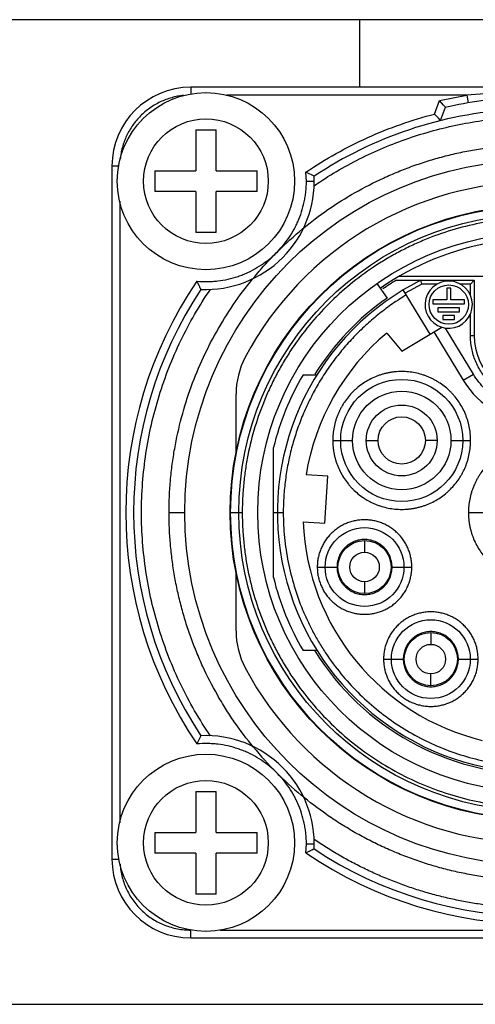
# Model space of a CAD drawing. Header units: millimetres. Extents: x 0 to 2550, y 0 to 1188.
# Tile 25 of 221: x 145.56 to 146.72, y 336.25 to 338.75. Entities that reach past the tile are written whole.
import ezdxf

# ---------------------------------------------------------------- set-up
doc = ezdxf.new("R2010")
doc.units = ezdxf.units.MM
doc.header["$LTSCALE"] = 46.255
for name, color, linetype in [('A2600102_ABL357', 7, 'CONTINUOUS'), ('CSPPN-ST-M2_5-5_PBL470', 7, 'CONTINUOUS'), ('CSPPN-ST-M2_5-5_PBL471', 7, 'CONTINUOUS'), ('E2030301_ABL358', 7, 'CONTINUOUS'), ('M2000202_PBL466', 7, 'CONTINUOUS'), ('M2000801_PBL346', 7, 'CONTINUOUS'), ('R2538000302_HARNESS_PBL359', 7, 'CONTINUOUS'), ('왼쪽_14_VBL344', 7, 'CONTINUOUS')]:
    doc.layers.add(name, color=color, linetype=linetype)

# ---------------------------------------------------------------- blocks, each defined once
blk = doc.blocks.new('M2000801_PBL346', base_point=(135.0495, 338.9987))
at = {"layer": 'M2000801_PBL346', "color": 7}
for p, q in [((147.6215, 338.7487), (143.1215, 338.7487)), ((143.1215, 336.2487), (147.6215, 336.2487))]:
    blk.add_line(p, q, dxfattribs=at)
blk = doc.blocks.new('R2538000302_HARNESS_PBL359', base_point=(146.8912, 337.479))
at = {"layer": 'R2538000302_HARNESS_PBL359', "color": 2}
for p, q in [((145.9929, 338.5772), (145.9929, 338.5598)), ((146.694, 338.5572), (146.0842, 338.5572)), ((146.6245, 338.5431), (146.694, 338.5572)), ((146.694, 338.5572), (146.6973, 338.5375)), ((146.6122, 338.5092), (146.6245, 338.5431)), ((146.6272, 338.4925), (146.6395, 338.5262)), ((145.7929, 338.3772), (145.8101, 338.3772)), ((146.2865, 338.3387), (146.2854, 338.3614)), ((146.2865, 338.3387), (146.3065, 338.3387)), ((145.8129, 338.2879), (145.8129, 336.7095)), ((146.5795, 338.0772), (146.5377, 338.0541)), ((146.618, 338.0772), (146.5795, 338.0772)), ((146.7029, 338.0772), (146.6779, 338.0772)), ((146.7029, 338.0492), (146.7029, 338.0772)), ((146.7029, 337.9472), (146.7029, 338.0012)), ((146.7105, 337.8486), (146.6394, 337.9658)), ((146.7029, 337.9472), (146.7129, 337.9472)), ((146.6848, 337.8331), (146.7105, 337.8486)), ((146.3536, 337.6803), (146.4036, 337.6803)), ((146.4386, 337.6803), (146.4686, 337.6803)), ((146.6186, 337.6803), (146.5886, 337.6803)), ((146.6536, 337.6803), (146.7036, 337.6803)), ((145.9379, 337.4972), (145.9779, 337.4972)), ((146.0929, 337.4972), (146.1237, 337.4972)), ((146.2029, 337.4972), (146.2279, 337.4972)), ((146.6979, 337.4972), (146.7479, 337.4972)), ((146.4342, 337.4264), (146.4342, 337.3964)), ((146.3142, 337.3589), (146.3642, 337.3589)), ((146.5042, 337.3589), (146.5542, 337.3589)), ((146.4342, 337.3214), (146.4342, 337.2914)), ((146.6025, 337.1926), (146.6025, 337.1626)), ((146.4825, 337.1251), (146.5325, 337.1251)), ((146.6725, 337.1251), (146.7225, 337.1251)), ((146.6025, 337.0576), (146.6025, 337.0876)), ((146.2854, 336.633), (146.2865, 336.6558)), ((146.2865, 336.6558), (146.3065, 336.6558)), ((145.7929, 336.6172), (145.8108, 336.6172)), ((145.9929, 336.4172), (145.9929, 336.4372)), ((146.0676, 336.4372), (147.6753, 336.4372))]:
    blk.add_line(p, q, dxfattribs=at)
at = {"layer": 'R2538000302_HARNESS_PBL359', "color": 7}
for p, q in [((147.7529, 338.5772), (145.9929, 338.5772)), ((146.6349, 338.5314), (146.6245, 338.5431)), ((146.6395, 338.5262), (146.6349, 338.5314)), ((146.6395, 338.5262), (146.6398, 338.5261)), ((146.6226, 338.4977), (146.6122, 338.5092)), ((146.6272, 338.4925), (146.6226, 338.4977)), ((146.6275, 338.4924), (146.6272, 338.4925)), ((145.7929, 338.3772), (145.7929, 336.6172)), ((146.3062, 338.3513), (146.2854, 338.3614)), ((146.4657, 338.0788), (146.4915, 338.042)), ((146.5152, 338.0872), (146.7129, 338.0872)), ((146.5222, 338.0972), (146.7629, 338.0972)), ((146.5771, 338.0872), (146.5325, 338.0626)), ((146.5795, 338.0772), (146.5771, 338.0872)), ((146.7129, 338.0872), (146.7029, 338.0772)), ((146.7129, 338.0872), (146.7129, 337.9472)), ((146.5664, 338.0072), (146.5325, 338.0626)), ((146.6429, 338.0672), (146.6429, 338.0372)), ((146.6529, 338.0672), (146.6429, 338.0672)), ((146.6529, 338.0372), (146.6529, 338.0672)), ((146.6079, 338.0372), (146.6079, 338.0272)), ((146.6429, 338.0372), (146.6079, 338.0372)), ((146.6079, 338.0272), (146.6879, 338.0272)), ((146.6879, 338.0372), (146.6529, 338.0372)), ((146.6879, 338.0272), (146.6879, 338.0372)), ((146.6007, 337.9501), (146.5664, 338.0072)), ((146.6204, 338.0172), (146.6204, 338.0072)), ((146.6754, 338.0172), (146.6204, 338.0172)), ((146.6204, 338.0072), (146.6754, 338.0072)), ((146.6754, 338.0072), (146.6754, 338.0172)), ((146.6329, 337.9972), (146.6329, 337.9872)), ((146.6629, 337.9972), (146.6329, 337.9972)), ((146.6329, 337.9872), (146.6629, 337.9872)), ((146.6629, 337.9872), (146.6629, 337.9972)), ((146.4905, 337.953), (146.529, 337.907)), ((146.529, 337.907), (146.6302, 337.9679)), ((146.6103, 337.9559), (146.6848, 337.8331)), ((146.6302, 337.9679), (146.6394, 337.9658)), ((146.2783, 337.8472), (146.3134, 337.8472)), ((146.1079, 337.6494), (146.1079, 337.7978)), ((146.2029, 337.3323), (146.2029, 337.6621)), ((146.3409, 337.5899), (146.2857, 337.5932)), ((146.3336, 337.4701), (146.3409, 337.5899)), ((146.2784, 337.4735), (146.3336, 337.4701)), ((146.1079, 337.1966), (146.1079, 337.345)), ((146.3134, 337.1472), (146.2783, 337.1472)), ((146.0189, 336.9305), (146.0087, 336.9097)), ((145.9929, 336.4172), (147.7529, 336.4172))]:
    blk.add_line(p, q, dxfattribs=at)
for centre, radius in [((146.8729, 337.4972), 0.895), ((146.8729, 337.4972), 0.78), ((146.8729, 337.4972), 0.71), ((146.6479, 338.0252), 0.05), ((146.5286, 337.6803), 0.155), ((146.5286, 337.6803), 0.09), ((146.5286, 337.6803), 0.06), ((146.4342, 337.3589), 0.1), ((146.4342, 337.3589), 0.0675), ((146.4342, 337.3589), 0.0375), ((146.6025, 337.1251), 0.1), ((146.6025, 337.1251), 0.0675), ((146.6025, 337.1251), 0.0375)]:
    blk.add_circle(centre, radius, dxfattribs=at)
at = {"layer": 'R2538000302_HARNESS_PBL359', "color": 2}
for centre, radius in [((146.8729, 337.4972), 0.7787), ((146.8729, 337.4972), 0.7579), ((146.5286, 337.6803), 0.125)]:
    blk.add_circle(centre, radius, dxfattribs=at)
at = {"layer": 'R2538000302_HARNESS_PBL359', "color": 7}
for centre, radius, start, end in [((145.9929, 338.3772), 0.2, 90, 180), ((146.8729, 337.4972), 1.055, 92.7288, 102.7664), ((146.8729, 337.4972), 1.025, 93.3968, 123.5678), ((146.0315, 338.3387), 0.275, 267.3726, 2.6274), ((146.8729, 337.4972), 0.84, 28.0165, 151.9835), ((146.8729, 337.4972), 0.695, 99.1067, 125), ((146.8729, 337.4972), 0.69, 121.2323, 124.626), ((146.6479, 338.0252), 0.06, 261.8178, 252.8631), ((146.8729, 337.4972), 1.025, 146.4322, 213.5678), ((146.8729, 337.4972), 0.66, 121.0551, 58.9449), ((146.8729, 337.4972), 0.665, 125, 148.0938), ((146.8729, 337.4972), 0.595, 130, 170.7124), ((146.8729, 337.9472), 0.16, 180, 360), ((146.3079, 337.7978), 0.2, 151.9835, 180.0011), ((146.8729, 337.4972), 0.69, 149.5194, 166.1713), ((146.8729, 337.9472), 0.22, 211.2503, 328.7497), ((146.8729, 337.4972), 0.595, 182.2876, 256.391), ((146.8729, 337.4972), 0.69, 193.8287, 210.4806), ((146.3079, 337.1966), 0.2, 179.9991, 208.0165), ((146.8729, 337.4972), 0.665, 211.9028, 328.0938), ((146.8729, 337.4972), 0.84, 208.0165, 331.9835), ((146.0315, 336.6558), 0.275, 357.3726, 92.6274), ((146.8731, 337.4974), 0.9353, 219.545, 230.1291), ((146.8729, 337.4972), 1.025, 236.4322, 303.5678), ((145.9929, 336.6172), 0.2, 180, 270)]:
    blk.add_arc(centre, radius, start, end, dxfattribs=at)
at = {"layer": 'R2538000302_HARNESS_PBL359', "color": 2}
for start, end in [(145.7934, 214.2066), (235.7934, 304.2066)]:
    blk.add_arc((146.8729, 337.4972), 1.045, start, end, dxfattribs=at)
for points, knots in [([(145.9749, 338.5563), (145.9698, 338.5558), (145.9596, 338.5543), (145.9445, 338.5508), (145.9298, 338.546), (145.9155, 338.54), (145.9018, 338.5327), (145.8888, 338.5243), (145.8766, 338.5149), (145.8652, 338.5044), (145.8548, 338.4929), (145.8454, 338.4807), (145.837, 338.4676), (145.8298, 338.4539), (145.8239, 338.4396), (145.8191, 338.4249), (145.8157, 338.4098), (145.8142, 338.3996), (145.8138, 338.3945)], [0, 0, 0, 0, 0.062508, 0.125004, 0.187503, 0.250003, 0.312502, 0.375001, 0.4375, 0.5, 0.562499, 0.624998, 0.687497, 0.749997, 0.812496, 0.874996, 0.937492, 1, 1, 1, 1]), ([(147.0519, 338.5572), (147.0221, 338.5597), (146.9625, 338.5635), (146.8729, 338.5653), (146.7833, 338.5635), (146.7237, 338.5597), (146.694, 338.5572)], [0, 0, 0, 0, 0.249998, 0.5, 0.750002, 1, 1, 1, 1]), ([(146.2854, 338.3614), (146.3103, 338.3783), (146.3614, 338.41), (146.4419, 338.4506), (146.5256, 338.4842), (146.5831, 338.5017), (146.6122, 338.5092)], [0, 0, 0, 0, 0.250002, 0.5, 0.749998, 1, 1, 1, 1]), ([(146.3062, 338.3272), (146.3247, 338.3398), (146.3624, 338.3638), (146.4213, 338.3959), (146.4823, 338.424), (146.5449, 338.448), (146.609, 338.4677), (146.6743, 338.4832), (146.7405, 338.4942), (146.785, 338.4986), (146.8073, 338.5001)], [0, 0, 0, 0, 0.125, 0.25, 0.375, 0.5, 0.625, 0.75, 0.875, 1, 1, 1, 1]), ([(146.0087, 338.0847), (146.0175, 338.0839), (146.0307, 338.0834), (146.0483, 338.0841), (146.0659, 338.0857), (146.0877, 338.0895), (146.1089, 338.0954), (146.1255, 338.1015), (146.1417, 338.1084), (146.1613, 338.1187), (146.1834, 338.1333), (146.2038, 338.1501), (146.2224, 338.169), (146.239, 338.1897), (146.2509, 338.2083), (146.2593, 338.2238), (146.2668, 338.2398), (146.2746, 338.2604), (146.2803, 338.2818), (146.2835, 338.2991), (146.2858, 338.3166), (146.2865, 338.3299), (146.2865, 338.3387)], [0, 0, 0, 0, 0.062495, 0.093754, 0.125011, 0.187505, 0.25, 0.281258, 0.312516, 0.375011, 0.437505, 0.5, 0.562495, 0.624989, 0.687484, 0.718742, 0.75, 0.812495, 0.874989, 0.906246, 0.937505, 1, 1, 1, 1]), ([(146.8729, 338.2464), (146.8607, 338.2464), (146.8361, 338.2458), (146.7995, 338.2431), (146.7629, 338.2386), (146.7146, 338.2302), (146.6551, 338.2153), (146.5973, 338.1947), (146.5525, 338.1748), (146.5196, 338.1582), (146.4876, 338.1401), (146.4462, 338.1139), (146.3969, 338.0773), (146.3423, 338.0279), (146.2928, 337.9733), (146.2563, 337.924), (146.23, 337.8826), (146.2119, 337.8505), (146.1954, 337.8177), (146.1755, 337.7728), (146.1548, 337.7151), (146.1399, 337.6555), (146.1315, 337.6072), (146.127, 337.5707), (146.1243, 337.534), (146.1237, 337.5095), (146.1237, 337.4972)], [0, 0, 0, 0, 0.031253, 0.06251, 0.093764, 0.125019, 0.187509, 0.25, 0.281255, 0.312509, 0.343764, 0.375019, 0.437509, 0.5, 0.562491, 0.624981, 0.656236, 0.687491, 0.718745, 0.75, 0.812491, 0.874981, 0.906236, 0.93749, 0.968747, 1, 1, 1, 1]), ([(145.8679, 337.4972), (145.8679, 337.5223), (145.8698, 337.5725), (145.8782, 337.6473), (145.8922, 337.7213), (145.9118, 337.794), (145.9366, 337.8651), (145.9668, 337.9342), (146.002, 338.0007), (146.0288, 338.0432), (146.0429, 338.0639)], [0, 0, 0, 0, 0.125001, 0.25, 0.375, 0.5, 0.625, 0.75, 0.874999, 1, 1, 1, 1]), ([(146.5403, 338.0498), (146.5284, 338.0427), (146.5052, 338.0277), (146.4719, 338.0029), (146.4402, 337.9761), (146.4103, 337.9473), (146.3824, 337.9167), (146.3564, 337.8843), (146.3326, 337.8503), (146.311, 337.8148), (146.2918, 337.7781), (146.2749, 337.7401), (146.2606, 337.7012), (146.2487, 337.6614), (146.2395, 337.621), (146.2328, 337.58), (146.2288, 337.5387), (146.2279, 337.511), (146.2279, 337.4972)], [0, 0, 0, 0, 0.062498, 0.125001, 0.1875, 0.25, 0.3125, 0.375, 0.4375, 0.5, 0.5625, 0.625, 0.6875, 0.75, 0.8125, 0.874999, 0.937502, 1, 1, 1, 1]), ([(147.0429, 337.9472), (147.0429, 337.9417), (147.0424, 337.9305), (147.0399, 337.914), (147.0359, 337.8978), (147.0302, 337.8821), (147.0231, 337.8669), (147.0145, 337.8526), (147.0045, 337.8392), (146.9933, 337.8268), (146.9809, 337.8156), (146.9675, 337.8056), (146.9532, 337.797), (146.9381, 337.7899), (146.9224, 337.7843), (146.9061, 337.7802), (146.8896, 337.7778), (146.8729, 337.7769), (146.8562, 337.7778), (146.8397, 337.7802), (146.8235, 337.7843), (146.8078, 337.7899), (146.7927, 337.797), (146.7783, 337.8056), (146.7649, 337.8156), (146.7525, 337.8268), (146.7413, 337.8392), (146.7313, 337.8526), (146.7228, 337.8669), (146.7156, 337.8821), (146.71, 337.8978), (146.7059, 337.914), (146.7035, 337.9305), (146.7029, 337.9417), (146.7029, 337.9472)], [0, 0, 0, 0, 0.031248, 0.062501, 0.09375, 0.125, 0.15625, 0.1875, 0.21875, 0.25, 0.28125, 0.3125, 0.34375, 0.375, 0.40625, 0.4375, 0.46875, 0.5, 0.53125, 0.5625, 0.59375, 0.625, 0.65625, 0.6875, 0.71875, 0.75, 0.78125, 0.8125, 0.84375, 0.875, 0.90625, 0.937499, 0.968752, 1, 1, 1, 1]), ([(146.7036, 337.6803), (146.7036, 337.686), (146.7032, 337.6946), (146.7018, 337.706), (146.7003, 337.7145), (146.6984, 337.7229), (146.6961, 337.7311), (146.6934, 337.7393), (146.6893, 337.75), (146.6832, 337.763), (146.6744, 337.7777), (146.6658, 337.7892), (146.6583, 337.7979), (146.6504, 337.8062), (146.6398, 337.8158), (146.6283, 337.8244), (146.6186, 337.8305), (146.6111, 337.8347), (146.6034, 337.8386), (146.5956, 337.8421), (146.5876, 337.8451), (146.5767, 337.8488), (146.5628, 337.8523), (146.5458, 337.8548), (146.5286, 337.8556), (146.5143, 337.8549), (146.5029, 337.8535), (146.4944, 337.852), (146.486, 337.8502), (146.4777, 337.8479), (146.4696, 337.8451), (146.4589, 337.841), (146.4459, 337.8349), (146.4312, 337.8261), (146.4197, 337.8175), (146.411, 337.81), (146.4027, 337.8021), (146.3931, 337.7915), (146.3845, 337.78), (146.3784, 337.7703), (146.3742, 337.7628), (146.3703, 337.7552), (146.3668, 337.7473), (146.3637, 337.7393), (146.3601, 337.7284), (146.3566, 337.7145), (146.3541, 337.6975), (146.3536, 337.686), (146.3536, 337.6803)], [0, 0, 0, 0, 0.031251, 0.046884, 0.062516, 0.078146, 0.093778, 0.10941, 0.125037, 0.156275, 0.187513, 0.218759, 0.234387, 0.250014, 0.28126, 0.312506, 0.328133, 0.343761, 0.359388, 0.375016, 0.390643, 0.406269, 0.437513, 0.468756, 0.5, 0.531253, 0.546884, 0.562515, 0.578146, 0.593778, 0.60941, 0.625037, 0.656275, 0.687513, 0.718759, 0.734386, 0.750014, 0.78126, 0.812506, 0.828133, 0.843761, 0.859388, 0.875016, 0.890643, 0.906269, 0.937513, 0.968756, 1, 1, 1, 1]), ([(147.0354, 337.8486), (147.0311, 337.8417), (147.0218, 337.8284), (147.0054, 337.8103), (146.9868, 337.7945), (146.9664, 337.7812), (146.9444, 337.7706), (146.9212, 337.7629), (146.8973, 337.7582), (146.8729, 337.7567), (146.8486, 337.7582), (146.8246, 337.7629), (146.8015, 337.7706), (146.7795, 337.7812), (146.759, 337.7945), (146.7404, 337.8103), (146.724, 337.8284), (146.7147, 337.8417), (146.7105, 337.8486)], [0, 0, 0, 0, 0.062499, 0.124997, 0.187499, 0.25, 0.312502, 0.375003, 0.437502, 0.5, 0.562499, 0.624997, 0.687499, 0.75, 0.812502, 0.875003, 0.937501, 1, 1, 1, 1]), ([(146.3536, 337.6803), (146.3536, 337.6746), (146.354, 337.666), (146.3554, 337.6546), (146.3568, 337.6461), (146.3587, 337.6378), (146.361, 337.6295), (146.3637, 337.6213), (146.3679, 337.6106), (146.374, 337.5977), (146.3828, 337.5829), (146.3914, 337.5714), (146.3989, 337.5627), (146.4068, 337.5544), (146.4174, 337.5448), (146.4289, 337.5362), (146.4386, 337.5301), (146.446, 337.5259), (146.4537, 337.522), (146.4616, 337.5186), (146.4696, 337.5155), (146.4805, 337.5119), (146.4944, 337.5084), (146.5114, 337.5059), (146.5286, 337.505), (146.5429, 337.5057), (146.5543, 337.5071), (146.5627, 337.5086), (146.5711, 337.5105), (146.5794, 337.5128), (146.5876, 337.5155), (146.5983, 337.5196), (146.6112, 337.5257), (146.626, 337.5345), (146.6375, 337.5431), (146.6462, 337.5506), (146.6544, 337.5585), (146.6641, 337.5691), (146.6726, 337.5806), (146.6788, 337.5903), (146.683, 337.5978), (146.6868, 337.6055), (146.6903, 337.6133), (146.6934, 337.6213), (146.697, 337.6322), (146.7005, 337.6461), (146.703, 337.6631), (146.7036, 337.6746), (146.7036, 337.6803)], [0, 0, 0, 0, 0.031251, 0.046884, 0.062516, 0.078146, 0.093778, 0.10941, 0.125037, 0.156275, 0.187513, 0.218759, 0.234387, 0.250014, 0.28126, 0.312506, 0.328133, 0.343761, 0.359388, 0.375016, 0.390643, 0.406269, 0.437513, 0.468756, 0.5, 0.531253, 0.546884, 0.562515, 0.578146, 0.593778, 0.60941, 0.625037, 0.656275, 0.687513, 0.718759, 0.734386, 0.750014, 0.78126, 0.812506, 0.828133, 0.843761, 0.859388, 0.875016, 0.890643, 0.906269, 0.937513, 0.968756, 1, 1, 1, 1]), ([(147.0479, 337.4972), (147.0479, 337.5029), (147.0475, 337.5115), (147.0461, 337.5229), (147.0447, 337.5314), (147.0428, 337.5398), (147.0405, 337.5481), (147.0378, 337.5562), (147.0336, 337.5669), (147.0275, 337.5799), (147.0187, 337.5946), (147.0101, 337.6061), (147.0026, 337.6148), (146.9947, 337.6231), (146.9841, 337.6327), (146.9726, 337.6413), (146.9629, 337.6474), (146.9555, 337.6516), (146.9478, 337.6555), (146.9399, 337.659), (146.9319, 337.6621), (146.921, 337.6657), (146.9071, 337.6692), (146.8901, 337.6717), (146.8729, 337.6725), (146.8586, 337.6718), (146.8472, 337.6704), (146.8388, 337.6689), (146.8304, 337.6671), (146.8221, 337.6648), (146.8139, 337.662), (146.8032, 337.6579), (146.7903, 337.6518), (146.7755, 337.643), (146.764, 337.6344), (146.7553, 337.6269), (146.7471, 337.619), (146.7374, 337.6084), (146.7289, 337.5969), (146.7227, 337.5872), (146.7185, 337.5798), (146.7147, 337.5721), (146.7112, 337.5642), (146.7081, 337.5562), (146.7045, 337.5453), (146.701, 337.5314), (146.6985, 337.5144), (146.6979, 337.5029), (146.6979, 337.4972)], [0, 0, 0, 0, 0.031251, 0.046884, 0.062516, 0.078146, 0.093778, 0.10941, 0.125037, 0.156275, 0.187513, 0.218759, 0.234387, 0.250014, 0.28126, 0.312506, 0.328133, 0.343761, 0.359388, 0.375016, 0.390643, 0.406269, 0.437513, 0.468756, 0.5, 0.531253, 0.546884, 0.562515, 0.578146, 0.593778, 0.60941, 0.625037, 0.656275, 0.687513, 0.718759, 0.734386, 0.750014, 0.78126, 0.812506, 0.828133, 0.843761, 0.859388, 0.875016, 0.890643, 0.906269, 0.937513, 0.968756, 1, 1, 1, 1]), ([(146.0429, 336.9305), (146.0288, 336.9512), (146.002, 336.9937), (145.9668, 337.0603), (145.9366, 337.1293), (145.9118, 337.2004), (145.8922, 337.2731), (145.8782, 337.3471), (145.8698, 337.422), (145.8679, 337.4721), (145.8679, 337.4972)], [0, 0, 0, 0, 0.125001, 0.25, 0.375, 0.5, 0.625, 0.75, 0.874999, 1, 1, 1, 1]), ([(146.1237, 337.4972), (146.1237, 337.485), (146.1243, 337.4604), (146.127, 337.4237), (146.1315, 337.3872), (146.1399, 337.3389), (146.1548, 337.2794), (146.1755, 337.2216), (146.1954, 337.1768), (146.2119, 337.1439), (146.23, 337.1119), (146.2563, 337.0704), (146.2928, 337.0211), (146.3423, 336.9666), (146.3969, 336.9171), (146.456, 336.8733), (146.5192, 336.8354), (146.5857, 336.8039), (146.6551, 336.7791), (146.7265, 336.7612), (146.7994, 336.7504), (146.8729, 336.7468), (146.9465, 336.7504), (147.0193, 336.7612), (147.0908, 336.7791), (147.1601, 336.8039), (147.2267, 336.8354), (147.2898, 336.8733), (147.349, 336.9171), (147.4036, 336.9666), (147.453, 337.0211), (147.4896, 337.0704), (147.5158, 337.1119), (147.5339, 337.1439), (147.5505, 337.1768), (147.5704, 337.2216), (147.591, 337.2794), (147.606, 337.3389), (147.6143, 337.3872), (147.6188, 337.4237), (147.6215, 337.4604), (147.6222, 337.485), (147.6222, 337.4972)], [0, 0, 0, 0, 0.015628, 0.031257, 0.046886, 0.062514, 0.093762, 0.125009, 0.140638, 0.156266, 0.171895, 0.187524, 0.218771, 0.250019, 0.281266, 0.312514, 0.343762, 0.375009, 0.406257, 0.437505, 0.468752, 0.5, 0.531248, 0.562495, 0.593743, 0.624991, 0.656238, 0.687486, 0.718734, 0.749981, 0.781229, 0.812476, 0.828105, 0.843734, 0.859362, 0.874991, 0.906238, 0.937486, 0.953114, 0.968743, 0.984372, 1, 1, 1, 1]), ([(146.2279, 337.4972), (146.2279, 337.4867), (146.2284, 337.4656), (146.2308, 337.434), (146.2346, 337.4025), (146.2419, 337.3609), (146.2547, 337.3097), (146.2725, 337.2599), (146.2896, 337.2213), (146.3039, 337.193), (146.3195, 337.1655), (146.3421, 337.1298), (146.3735, 337.0874), (146.4161, 337.0404), (146.4631, 336.9978), (146.514, 336.9601), (146.5684, 336.9275), (146.6257, 336.9004), (146.6854, 336.879), (146.7469, 336.8636), (146.8096, 336.8543), (146.8729, 336.8512), (146.9362, 336.8543), (146.999, 336.8636), (147.0605, 336.879), (147.1202, 336.9004), (147.1775, 336.9275), (147.2318, 336.9601), (147.2828, 336.9978), (147.3297, 337.0404), (147.3723, 337.0874), (147.4038, 337.1298), (147.4264, 337.1655), (147.442, 337.193), (147.4562, 337.2213), (147.4733, 337.2599), (147.4911, 337.3097), (147.504, 337.3609), (147.5112, 337.4025), (147.5151, 337.434), (147.5174, 337.4656), (147.5179, 337.4867), (147.5179, 337.4972)], [0, 0, 0, 0, 0.015628, 0.031257, 0.046886, 0.062514, 0.093762, 0.125009, 0.140638, 0.156266, 0.171895, 0.187524, 0.218771, 0.250019, 0.281266, 0.312514, 0.343762, 0.375009, 0.406257, 0.437505, 0.468752, 0.5, 0.531248, 0.562495, 0.593743, 0.624991, 0.656238, 0.687486, 0.718734, 0.749981, 0.781229, 0.812476, 0.828105, 0.843734, 0.859362, 0.874991, 0.906238, 0.937486, 0.953114, 0.968743, 0.984372, 1, 1, 1, 1]), ([(146.5542, 337.3589), (146.5542, 337.3628), (146.5538, 337.3707), (146.5521, 337.3823), (146.5492, 337.3938), (146.5453, 337.4049), (146.5402, 337.4156), (146.5342, 337.4257), (146.5271, 337.4351), (146.5192, 337.4439), (146.5105, 337.4518), (146.501, 337.4589), (146.4909, 337.4649), (146.4802, 337.4699), (146.4691, 337.4739), (146.4577, 337.4768), (146.446, 337.4785), (146.4342, 337.4791), (146.4224, 337.4785), (146.4108, 337.4768), (146.3993, 337.4739), (146.3882, 337.4699), (146.3775, 337.4649), (146.3674, 337.4589), (146.358, 337.4518), (146.3492, 337.4439), (146.3413, 337.4351), (146.3342, 337.4257), (146.3282, 337.4155), (146.3232, 337.4049), (146.3192, 337.3938), (146.3163, 337.3823), (146.3146, 337.3707), (146.3142, 337.3628), (146.3142, 337.3589)], [0, 0, 0, 0, 0.031245, 0.062515, 0.093778, 0.125026, 0.156248, 0.187474, 0.218729, 0.250007, 0.281279, 0.312538, 0.343804, 0.37507, 0.406308, 0.437537, 0.468767, 0.5, 0.531255, 0.562515, 0.593776, 0.625026, 0.656248, 0.687474, 0.718729, 0.750007, 0.781279, 0.812538, 0.843804, 0.87507, 0.906308, 0.937535, 0.96877, 1, 1, 1, 1]), ([(146.6979, 337.4972), (146.6979, 337.4915), (146.6983, 337.4829), (146.6997, 337.4715), (146.7012, 337.463), (146.7031, 337.4547), (146.7054, 337.4464), (146.7081, 337.4382), (146.7122, 337.4275), (146.7183, 337.4146), (146.7271, 337.3998), (146.7357, 337.3883), (146.7432, 337.3796), (146.7511, 337.3714), (146.7617, 337.3617), (146.7732, 337.3531), (146.7829, 337.347), (146.7904, 337.3428), (146.7981, 337.3389), (146.8059, 337.3355), (146.8139, 337.3324), (146.8248, 337.3288), (146.8387, 337.3253), (146.8557, 337.3228), (146.8729, 337.3219), (146.8872, 337.3226), (146.8986, 337.324), (146.9071, 337.3255), (146.9155, 337.3274), (146.9238, 337.3297), (146.9319, 337.3324), (146.9426, 337.3365), (146.9556, 337.3426), (146.9703, 337.3514), (146.9818, 337.36), (146.9905, 337.3675), (146.9988, 337.3754), (147.0084, 337.386), (147.017, 337.3975), (147.0231, 337.4072), (147.0273, 337.4147), (147.0312, 337.4224), (147.0347, 337.4302), (147.0378, 337.4382), (147.0414, 337.4491), (147.0449, 337.463), (147.0474, 337.48), (147.0479, 337.4915), (147.0479, 337.4972)], [0, 0, 0, 0, 0.031251, 0.046884, 0.062516, 0.078146, 0.093778, 0.10941, 0.125037, 0.156275, 0.187513, 0.218759, 0.234387, 0.250014, 0.28126, 0.312506, 0.328133, 0.343761, 0.359388, 0.375016, 0.390643, 0.406269, 0.437513, 0.468756, 0.5, 0.531253, 0.546884, 0.562515, 0.578146, 0.593778, 0.60941, 0.625037, 0.656275, 0.687513, 0.718759, 0.734386, 0.750014, 0.78126, 0.812506, 0.828133, 0.843761, 0.859388, 0.875016, 0.890643, 0.906269, 0.937513, 0.968756, 1, 1, 1, 1]), ([(146.5042, 337.3589), (146.5042, 337.3612), (146.504, 337.3658), (146.503, 337.3726), (146.5013, 337.3792), (146.4982, 337.3879), (146.4928, 337.398), (146.4855, 337.4069), (146.4787, 337.4131), (146.4732, 337.4172), (146.4673, 337.4207), (146.459, 337.4246), (146.448, 337.428), (146.4342, 337.4293), (146.4205, 337.428), (146.4095, 337.4246), (146.4012, 337.4207), (146.3953, 337.4172), (146.3897, 337.4131), (146.3829, 337.4069), (146.3756, 337.398), (146.3702, 337.3879), (146.3671, 337.3792), (146.3654, 337.3726), (146.3644, 337.3658), (146.3642, 337.3612), (146.3642, 337.3589)], [0, 0, 0, 0, 0.031253, 0.062537, 0.09381, 0.125075, 0.187538, 0.25, 0.281269, 0.312538, 0.343806, 0.375075, 0.437538, 0.5, 0.562462, 0.624925, 0.656194, 0.687462, 0.718731, 0.75, 0.812462, 0.874925, 0.90619, 0.937463, 0.968747, 1, 1, 1, 1]), ([(146.3142, 337.3589), (146.3142, 337.355), (146.3146, 337.3471), (146.3163, 337.3354), (146.3192, 337.324), (146.3232, 337.3129), (146.3282, 337.3022), (146.3342, 337.2921), (146.3413, 337.2826), (146.3492, 337.2739), (146.358, 337.266), (146.3674, 337.2589), (146.3776, 337.2529), (146.3882, 337.2478), (146.3993, 337.2439), (146.4108, 337.241), (146.4224, 337.2393), (146.4342, 337.2387), (146.446, 337.2393), (146.4577, 337.241), (146.4691, 337.2439), (146.4802, 337.2479), (146.4909, 337.2529), (146.501, 337.2589), (146.5105, 337.266), (146.5192, 337.2739), (146.5271, 337.2826), (146.5342, 337.2921), (146.5402, 337.3022), (146.5453, 337.3129), (146.5492, 337.324), (146.5521, 337.3355), (146.5538, 337.3471), (146.5542, 337.355), (146.5542, 337.3589)], [0, 0, 0, 0, 0.031245, 0.062515, 0.093778, 0.125026, 0.156248, 0.187474, 0.218729, 0.250007, 0.281279, 0.312538, 0.343804, 0.37507, 0.406308, 0.437537, 0.468767, 0.5, 0.531255, 0.562515, 0.593776, 0.625026, 0.656248, 0.687474, 0.718729, 0.750007, 0.781279, 0.812538, 0.843804, 0.87507, 0.906308, 0.937535, 0.96877, 1, 1, 1, 1]), ([(146.3642, 337.3589), (146.3642, 337.3566), (146.3644, 337.352), (146.3654, 337.3452), (146.3671, 337.3385), (146.3702, 337.3299), (146.3756, 337.3197), (146.3829, 337.3108), (146.3897, 337.3047), (146.3953, 337.3006), (146.4012, 337.2971), (146.4095, 337.2931), (146.4205, 337.2898), (146.4342, 337.2884), (146.448, 337.2898), (146.459, 337.2931), (146.4673, 337.2971), (146.4732, 337.3006), (146.4787, 337.3047), (146.4855, 337.3108), (146.4928, 337.3197), (146.4982, 337.3299), (146.5013, 337.3385), (146.503, 337.3452), (146.504, 337.352), (146.5042, 337.3566), (146.5042, 337.3589)], [0, 0, 0, 0, 0.031253, 0.062537, 0.09381, 0.125075, 0.187538, 0.25, 0.281269, 0.312538, 0.343806, 0.375075, 0.437538, 0.5, 0.562462, 0.624925, 0.656194, 0.687462, 0.718731, 0.75, 0.812462, 0.874925, 0.90619, 0.937463, 0.968747, 1, 1, 1, 1]), ([(146.7225, 337.1251), (146.7225, 337.129), (146.7222, 337.1369), (146.7205, 337.1485), (146.7176, 337.16), (146.7136, 337.1711), (146.7086, 337.1817), (146.7025, 337.1919), (146.6955, 337.2013), (146.6875, 337.2101), (146.6788, 337.218), (146.6693, 337.225), (146.6592, 337.2311), (146.6485, 337.2361), (146.6374, 337.2401), (146.626, 337.243), (146.6143, 337.2447), (146.6025, 337.2453), (146.5908, 337.2447), (146.5791, 337.243), (146.5676, 337.2401), (146.5565, 337.2361), (146.5459, 337.2311), (146.5358, 337.225), (146.5263, 337.218), (146.5176, 337.2101), (146.5096, 337.2013), (146.5026, 337.1918), (146.4965, 337.1817), (146.4915, 337.171), (146.4875, 337.1599), (146.4846, 337.1485), (146.4829, 337.1368), (146.4825, 337.129), (146.4825, 337.1251)], [0, 0, 0, 0, 0.031245, 0.062515, 0.093778, 0.125026, 0.156248, 0.187474, 0.218729, 0.250007, 0.281279, 0.312538, 0.343804, 0.37507, 0.406308, 0.437537, 0.468767, 0.5, 0.531255, 0.562515, 0.593776, 0.625026, 0.656248, 0.687474, 0.718729, 0.750007, 0.781279, 0.812538, 0.843804, 0.87507, 0.906308, 0.937535, 0.96877, 1, 1, 1, 1]), ([(146.6725, 337.1251), (146.6725, 337.1274), (146.6723, 337.1319), (146.6713, 337.1387), (146.6696, 337.1454), (146.6665, 337.1541), (146.6611, 337.1642), (146.6538, 337.1731), (146.647, 337.1793), (146.6415, 337.1834), (146.6356, 337.1869), (146.6273, 337.1908), (146.6163, 337.1942), (146.6025, 337.1955), (146.5888, 337.1942), (146.5778, 337.1908), (146.5695, 337.1869), (146.5636, 337.1834), (146.5581, 337.1793), (146.5513, 337.1731), (146.544, 337.1642), (146.5385, 337.1541), (146.5355, 337.1454), (146.5338, 337.1387), (146.5328, 337.1319), (146.5325, 337.1274), (146.5325, 337.1251)], [0, 0, 0, 0, 0.031253, 0.062537, 0.09381, 0.125075, 0.187538, 0.25, 0.281269, 0.312538, 0.343806, 0.375075, 0.437538, 0.5, 0.562462, 0.624925, 0.656194, 0.687462, 0.718731, 0.75, 0.812462, 0.874925, 0.90619, 0.937463, 0.968747, 1, 1, 1, 1]), ([(146.4825, 337.1251), (146.4825, 337.1211), (146.4829, 337.1133), (146.4846, 337.1016), (146.4875, 337.0902), (146.4915, 337.0791), (146.4965, 337.0684), (146.5026, 337.0583), (146.5096, 337.0488), (146.5176, 337.0401), (146.5263, 337.0321), (146.5358, 337.0251), (146.5459, 337.019), (146.5566, 337.014), (146.5677, 337.01), (146.5791, 337.0072), (146.5908, 337.0054), (146.6025, 337.0049), (146.6143, 337.0054), (146.626, 337.0072), (146.6374, 337.01), (146.6485, 337.014), (146.6592, 337.0191), (146.6693, 337.0251), (146.6788, 337.0321), (146.6875, 337.0401), (146.6955, 337.0488), (146.7025, 337.0583), (146.7086, 337.0684), (146.7136, 337.0791), (146.7176, 337.0902), (146.7204, 337.1016), (146.7222, 337.1133), (146.7225, 337.1211), (146.7225, 337.1251)], [0, 0, 0, 0, 0.031245, 0.062515, 0.093778, 0.125026, 0.156248, 0.187474, 0.218729, 0.250007, 0.281279, 0.312538, 0.343804, 0.37507, 0.406308, 0.437537, 0.468767, 0.5, 0.531255, 0.562515, 0.593776, 0.625026, 0.656248, 0.687474, 0.718729, 0.750007, 0.781279, 0.812538, 0.843804, 0.87507, 0.906308, 0.937535, 0.96877, 1, 1, 1, 1]), ([(146.5325, 337.1251), (146.5325, 337.1228), (146.5328, 337.1182), (146.5338, 337.1114), (146.5355, 337.1047), (146.5385, 337.0961), (146.544, 337.0859), (146.5513, 337.077), (146.5581, 337.0709), (146.5636, 337.0668), (146.5695, 337.0632), (146.5778, 337.0593), (146.5888, 337.056), (146.6025, 337.0546), (146.6163, 337.056), (146.6273, 337.0593), (146.6356, 337.0632), (146.6415, 337.0668), (146.647, 337.0709), (146.6538, 337.077), (146.6611, 337.0859), (146.6665, 337.0961), (146.6696, 337.1047), (146.6713, 337.1114), (146.6723, 337.1182), (146.6725, 337.1228), (146.6725, 337.1251)], [0, 0, 0, 0, 0.031253, 0.062537, 0.09381, 0.125075, 0.187538, 0.25, 0.281269, 0.312538, 0.343806, 0.375075, 0.437538, 0.5, 0.562462, 0.624925, 0.656194, 0.687462, 0.718731, 0.75, 0.812462, 0.874925, 0.90619, 0.937463, 0.968747, 1, 1, 1, 1]), ([(146.2865, 336.6558), (146.2865, 336.6646), (146.2858, 336.6778), (146.2835, 336.6953), (146.2803, 336.7127), (146.2746, 336.734), (146.2668, 336.7546), (146.2593, 336.7706), (146.2509, 336.7861), (146.239, 336.8047), (146.2224, 336.8254), (146.2038, 336.8443), (146.1834, 336.8611), (146.1613, 336.8758), (146.1417, 336.886), (146.1255, 336.8929), (146.1089, 336.899), (146.0877, 336.905), (146.0659, 336.9087), (146.0483, 336.9103), (146.0307, 336.911), (146.0175, 336.9105), (146.0087, 336.9097)], [0, 0, 0, 0, 0.062495, 0.093754, 0.125011, 0.187505, 0.25, 0.281258, 0.312516, 0.375011, 0.437505, 0.5, 0.562495, 0.624989, 0.687484, 0.718742, 0.75, 0.812495, 0.874989, 0.906246, 0.937505, 1, 1, 1, 1]), ([(147.4396, 336.6672), (147.4189, 336.6531), (147.3764, 336.6263), (147.3099, 336.591), (147.2523, 336.5659), (147.2053, 336.5485), (147.1695, 336.5367), (147.1334, 336.5263), (147.0968, 336.5172), (147.06, 336.5095), (147.0105, 336.5011), (146.9482, 336.4941), (146.8729, 336.4913), (146.8102, 336.4936), (146.7602, 336.4983), (146.7229, 336.5032), (146.6858, 336.5095), (146.649, 336.5172), (146.6124, 336.5263), (146.5763, 336.5367), (146.5405, 336.5485), (146.5053, 336.5616), (146.4705, 336.576), (146.4363, 336.5917), (146.4027, 336.6087), (146.3698, 336.6269), (146.3376, 336.6464), (146.3166, 336.6602), (146.3062, 336.6672)], [0, 0, 0, 0, 0.062498, 0.124996, 0.187494, 0.218749, 0.250002, 0.281253, 0.312504, 0.343754, 0.375005, 0.437496, 0.499987, 0.562481, 0.593733, 0.624986, 0.656238, 0.68749, 0.718743, 0.749995, 0.781246, 0.812497, 0.843747, 0.874998, 0.906248, 0.937499, 0.96875, 1, 1, 1, 1]), ([(145.8134, 336.6041), (145.8138, 336.5985), (145.8152, 336.5873), (145.8187, 336.5708), (145.8238, 336.5547), (145.8304, 336.5392), (145.8384, 336.5244), (145.8478, 336.5103), (145.8584, 336.4972), (145.8702, 336.4852), (145.8831, 336.4743), (145.8969, 336.4646), (145.9116, 336.4563), (145.927, 336.4494), (145.943, 336.444), (145.9594, 336.4401), (145.9761, 336.4377), (145.9873, 336.4372), (145.9929, 336.4372)], [0, 0, 0, 0, 0.062511, 0.125008, 0.187507, 0.250007, 0.312506, 0.375006, 0.437505, 0.500004, 0.562504, 0.625003, 0.687503, 0.750002, 0.812502, 0.874998, 0.937507, 1, 1, 1, 1])]:
    blk.add_open_spline(points, degree=3, knots=knots, dxfattribs=at)
at = {"layer": 'R2538000302_HARNESS_PBL359', "color": 7}
for points, knots in [([(146.2768, 338.2175), (146.2976, 338.2347), (146.3407, 338.2674), (146.4094, 338.3106), (146.4696, 338.3415), (146.5191, 338.363), (146.557, 338.3775), (146.5955, 338.3904), (146.6344, 338.4016), (146.6738, 338.4111), (146.7136, 338.4188), (146.7537, 338.4249), (146.794, 338.4292), (146.8345, 338.4317), (146.8885, 338.4328), (146.9561, 338.4297), (147.0231, 338.4208), (147.0761, 338.4102), (147.1155, 338.4005), (147.1544, 338.3891), (147.1928, 338.3761), (147.2306, 338.3614), (147.2677, 338.3451), (147.3041, 338.3272), (147.3396, 338.3077), (147.3743, 338.2868), (147.4193, 338.2568), (147.4516, 338.2322), (147.4723, 338.2148)], [0, 0, 0, 0, 0.062491, 0.124982, 0.187472, 0.218725, 0.249978, 0.281231, 0.312483, 0.343736, 0.374989, 0.406242, 0.437494, 0.468747, 0.5, 0.562491, 0.624982, 0.656234, 0.687487, 0.71874, 0.749993, 0.781245, 0.812498, 0.843751, 0.875004, 0.906256, 0.937509, 1, 1, 1, 1]), ([(146.1563, 338.0978), (146.1654, 338.1087), (146.1841, 338.13), (146.2234, 338.1708), (146.255, 338.1995), (146.2768, 338.2175)], [0, 0, 0, 0, 0.250032, 0.500064, 1, 1, 1, 1]), ([(145.9379, 337.4972), (145.9379, 337.5244), (145.9397, 337.5651), (145.9456, 337.6192), (145.9539, 337.6729), (145.9686, 337.7393), (145.9931, 337.8171), (146.0243, 337.8926), (146.062, 337.965), (146.1058, 338.0338), (146.1389, 338.077), (146.1563, 338.0978)], [0, 0, 0, 0, 0.124943, 0.187456, 0.249973, 0.374978, 0.499983, 0.624987, 0.749991, 0.874995, 1, 1, 1, 1]), ([(146.0189, 338.064), (146.0188, 338.0641), (146.0185, 338.0647), (146.018, 338.0656), (146.0174, 338.0668), (146.0169, 338.0679), (146.0163, 338.0691), (146.0153, 338.0711), (146.0142, 338.0732), (146.0131, 338.0754), (146.012, 338.0778), (146.0105, 338.0809), (146.0093, 338.0834), (146.0087, 338.0847)], [0, 0, 0, 0, 0.022222, 0.086525, 0.13279, 0.187305, 0.249244, 0.317818, 0.471149, 0.553951, 0.639617, 0.817425, 1, 1, 1, 1]), ([(146.1519, 336.9019), (146.1348, 336.9227), (146.1104, 336.9549), (146.0809, 336.9998), (146.0533, 337.046), (146.0287, 337.0939), (146.0072, 337.1432), (145.9928, 337.1809), (145.9799, 337.2191), (145.9688, 337.2579), (145.9593, 337.2971), (145.9515, 337.3367), (145.9455, 337.3766), (145.9397, 337.43), (145.9379, 337.4704), (145.9379, 337.4972)], [0, 0, 0, 0, 0.124992, 0.187503, 0.250014, 0.375007, 0.437517, 0.500025, 0.562534, 0.625046, 0.687563, 0.750083, 0.812597, 0.875097, 1, 1, 1, 1]), ([(147.4691, 336.7769), (147.4483, 336.7597), (147.4051, 336.727), (147.3364, 336.6838), (147.2763, 336.6529), (147.2267, 336.6314), (147.1888, 336.6169), (147.1504, 336.604), (147.1114, 336.5928), (147.072, 336.5834), (147.0322, 336.5756), (146.9921, 336.5696), (146.9518, 336.5653), (146.9114, 336.5627), (146.8573, 336.5617), (146.7898, 336.5647), (146.7227, 336.5737), (146.6697, 336.5843), (146.6304, 336.5939), (146.5914, 336.6053), (146.5531, 336.6183), (146.5153, 336.633), (146.4781, 336.6493), (146.4418, 336.6672), (146.4062, 336.6867), (146.3715, 336.7077), (146.3265, 336.7376), (146.2943, 336.7623), (146.2736, 336.7796)], [0, 0, 0, 0, 0.062491, 0.124982, 0.187472, 0.218725, 0.249978, 0.281231, 0.312483, 0.343736, 0.374989, 0.406242, 0.437494, 0.468747, 0.5, 0.562491, 0.624982, 0.656234, 0.687487, 0.71874, 0.749993, 0.781245, 0.812498, 0.843751, 0.875004, 0.906256, 0.937509, 1, 1, 1, 1]), ([(146.3062, 336.6432), (146.306, 336.6431), (146.3054, 336.6428), (146.3045, 336.6423), (146.3034, 336.6417), (146.3023, 336.6412), (146.301, 336.6405), (146.299, 336.6396), (146.2969, 336.6385), (146.2947, 336.6374), (146.2923, 336.6362), (146.2892, 336.6348), (146.2867, 336.6336), (146.2854, 336.633)], [0, 0, 0, 0, 0.022222, 0.086525, 0.13279, 0.187305, 0.249244, 0.317818, 0.471149, 0.553951, 0.639617, 0.817425, 1, 1, 1, 1])]:
    blk.add_open_spline(points, degree=3, knots=knots, dxfattribs=at)
blk = doc.blocks.new('E2030301_ABL358', base_point=(146.8912, 337.479))
at = {"layer": 'R2538000302_HARNESS_PBL359'}
blk.add_blockref('R2538000302_HARNESS_PBL359', (146.8912, 337.479), dxfattribs=at)
blk = doc.blocks.new('M2000202_PBL466', base_point=(145.6927, 338.4833))
at = {"layer": 'M2000202_PBL466', "color": 7}
blk.add_line((146.4215, 338.7487), (146.4215, 338.5772), dxfattribs=at)
blk = doc.blocks.new('CSPPN-ST-M2_5-5_PBL470', base_point=(146.0315, 338.3387))
at = {"layer": 'CSPPN-ST-M2_5-5_PBL470', "color": 7}
for p, q in [((146.0055, 338.4687), (146.0055, 338.3647)), ((146.0055, 338.4687), (146.0575, 338.4687)), ((146.0575, 338.3647), (146.0575, 338.4687)), ((145.9015, 338.3647), (145.9015, 338.3127)), ((145.9015, 338.3647), (146.0055, 338.3647)), ((146.0575, 338.3647), (146.1615, 338.3647)), ((146.1615, 338.3127), (146.1615, 338.3647)), ((146.0055, 338.3127), (145.9015, 338.3127)), ((146.0055, 338.3127), (146.0055, 338.2087)), ((146.0575, 338.2087), (146.0575, 338.3127)), ((146.1615, 338.3127), (146.0575, 338.3127)), ((146.0575, 338.2087), (146.0055, 338.2087))]:
    blk.add_line(p, q, dxfattribs=at)
blk.add_circle((146.0315, 338.3387), 0.225, dxfattribs=at)
at = {"layer": 'CSPPN-ST-M2_5-5_PBL470', "color": 2}
blk.add_circle((146.0315, 338.3387), 0.1583, dxfattribs=at)
blk = doc.blocks.new('CSPPN-ST-M2_5-5_PBL471', base_point=(146.0315, 336.6587))
at = {"layer": 'CSPPN-ST-M2_5-5_PBL471', "color": 7}
for p, q in [((146.0055, 336.7887), (146.0055, 336.6847)), ((146.0055, 336.7887), (146.0575, 336.7887)), ((146.0575, 336.6847), (146.0575, 336.7887)), ((145.9015, 336.6847), (145.9015, 336.6327)), ((145.9015, 336.6847), (146.0055, 336.6847)), ((146.0575, 336.6847), (146.1615, 336.6847)), ((146.1615, 336.6327), (146.1615, 336.6847)), ((146.0055, 336.6327), (145.9015, 336.6327)), ((146.0055, 336.6327), (146.0055, 336.5287)), ((146.0575, 336.5287), (146.0575, 336.6327)), ((146.1615, 336.6327), (146.0575, 336.6327)), ((146.0575, 336.5287), (146.0055, 336.5287))]:
    blk.add_line(p, q, dxfattribs=at)
blk.add_circle((146.0315, 336.6587), 0.225, dxfattribs=at)
at = {"layer": 'CSPPN-ST-M2_5-5_PBL471', "color": 2}
blk.add_circle((146.0315, 336.6587), 0.1583, dxfattribs=at)
blk = doc.blocks.new('A2600102_ABL357', base_point=(145.3912, 337.5647))
at = {"layer": 'CSPPN-ST-M2_5-5_PBL470'}
blk.add_blockref('CSPPN-ST-M2_5-5_PBL470', (146.0315, 338.3387), dxfattribs=at)
at = {"layer": 'CSPPN-ST-M2_5-5_PBL471'}
blk.add_blockref('CSPPN-ST-M2_5-5_PBL471', (146.0315, 336.6587), dxfattribs=at)
at = {"layer": 'E2030301_ABL358'}
blk.add_blockref('E2030301_ABL358', (146.8912, 337.479), dxfattribs=at)
at = {"layer": 'M2000202_PBL466'}
blk.add_blockref('M2000202_PBL466', (145.6927, 338.4833), dxfattribs=at)
blk = doc.blocks.new('왼쪽_14_VBL344', base_point=(133.8015, 301.9813))
at = {"layer": 'A2600102_ABL357'}
blk.add_blockref('A2600102_ABL357', (145.3912, 337.5647), dxfattribs=at)
at = {"layer": 'M2000801_PBL346'}
blk.add_blockref('M2000801_PBL346', (135.0495, 338.9987), dxfattribs=at)

msp = doc.modelspace()

# ---------------------------------------------------------------- block references
at = {"layer": '왼쪽_14_VBL344'}
msp.add_blockref('왼쪽_14_VBL344', (133.8015, 301.9813), dxfattribs=at)

doc.saveas('drawing.dxf')
